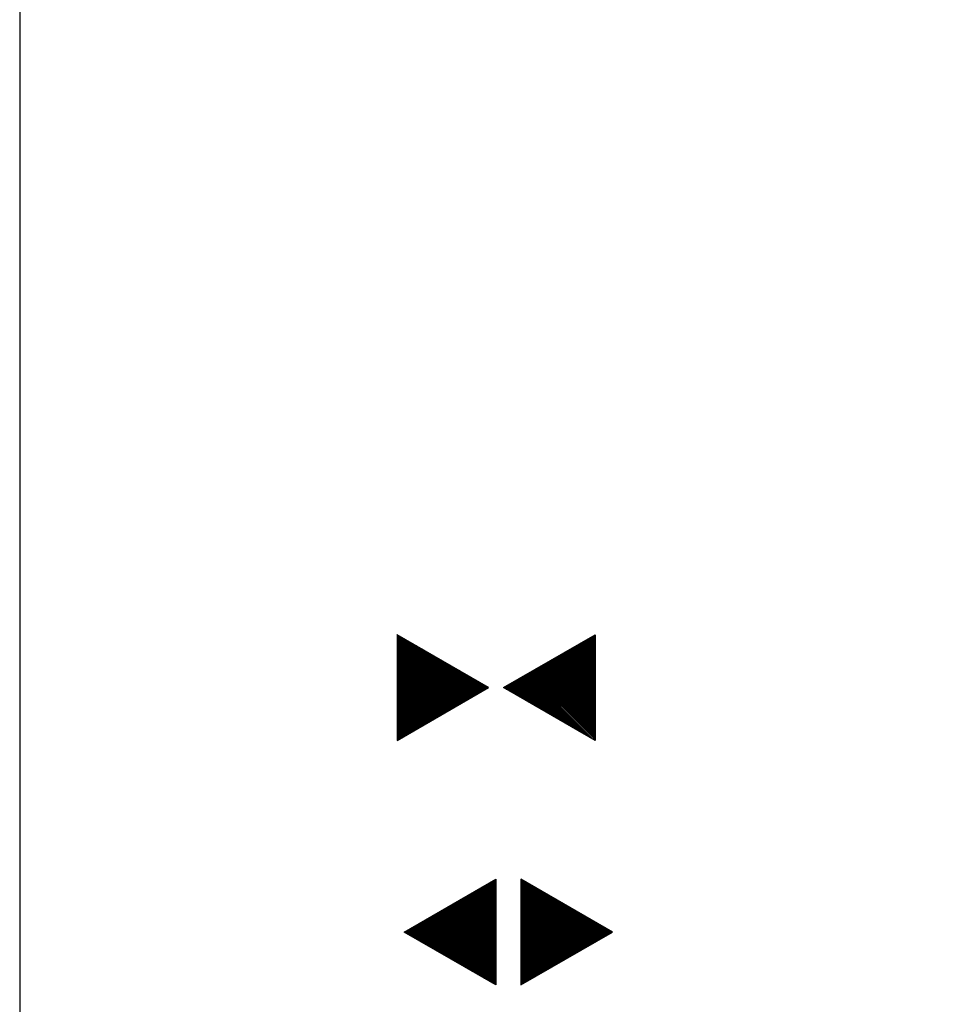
# Model space of a CAD drawing. Extents: x 0 to 1135, y 0 to 594.
# Tile 39 of 44: x 1048 to 1067, y 165 to 186. Entities that reach past the tile are written whole.
import ezdxf

# ---------------------------------------------------------------- set-up
doc = ezdxf.new("R2010")
doc.units = 0
doc.header["$LTSCALE"] = 2
doc.header["$MEASUREMENT"] = 0
doc.linetypes.add('AUSGEZOGEN', pattern=[0])
doc.layers.get('0').update_dxf_attribs({"linetype": 'AUSGEZOGEN'})
doc.layers.add('LEGENDE', color=7, linetype='AUSGEZOGEN')

# ---------------------------------------------------------------- blocks, each defined once
blk = doc.blocks.new('*X18')
at = {"color": 0}
for p, q in [((377.74, 182.11), (378.019, 182.389)), ((377.752, 182.131), (378.016, 182.394)), ((377.764, 182.152), (378.012, 182.4)), ((377.776, 182.173), (378.009, 182.406)), ((377.788, 182.194), (378.006, 182.411)), ((377.8, 182.215), (378.003, 182.417)), ((377.813, 182.236), (377.999, 182.422)), ((377.825, 182.257), (377.996, 182.428)), ((377.837, 182.277), (377.993, 182.434)), ((377.849, 182.298), (377.99, 182.439)), ((377.861, 182.319), (377.986, 182.445)), ((377.873, 182.34), (377.983, 182.45)), ((377.885, 182.361), (377.98, 182.456)), ((377.897, 182.382), (377.977, 182.462)), ((377.909, 182.403), (377.973, 182.467)), ((377.921, 182.424), (377.97, 182.473)), ((377.933, 182.445), (377.967, 182.478)), ((377.945, 182.466), (377.964, 182.484)), ((377.39, 181.504), (378.113, 182.226)), ((377.402, 181.525), (378.109, 182.232)), ((377.414, 181.546), (378.106, 182.238)), ((377.426, 181.566), (378.103, 182.243)), ((377.438, 181.587), (378.1, 182.249)), ((377.45, 181.608), (378.096, 182.254)), ((377.462, 181.629), (378.093, 182.26)), ((377.474, 181.65), (378.09, 182.266)), ((377.487, 181.671), (378.087, 182.271)), ((377.499, 181.692), (378.083, 182.277)), ((377.511, 181.713), (378.08, 182.282)), ((377.523, 181.734), (378.077, 182.288)), ((377.535, 181.755), (378.074, 182.294)), ((377.547, 181.776), (378.071, 182.299)), ((377.559, 181.796), (378.067, 182.305)), ((377.571, 181.817), (378.064, 182.31)), ((377.583, 181.838), (378.061, 182.316)), ((377.595, 181.859), (378.058, 182.322)), ((377.607, 181.88), (378.054, 182.327)), ((377.619, 181.901), (378.051, 182.333)), ((377.631, 181.922), (378.048, 182.338)), ((377.644, 181.943), (378.045, 182.344)), ((377.656, 181.964), (378.041, 182.35)), ((377.668, 181.985), (378.038, 182.355)), ((377.68, 182.006), (378.035, 182.361)), ((377.692, 182.027), (378.032, 182.366)), ((377.704, 182.047), (378.028, 182.372)), ((377.716, 182.068), (378.025, 182.378)), ((377.728, 182.089), (378.022, 182.383)), ((377.107, 180.991), (378.197, 182.081)), ((377.112, 181.023), (378.187, 182.097)), ((377.116, 180.991), (378.2, 182.075)), ((377.124, 181.044), (378.184, 182.103)), ((377.125, 180.991), (378.203, 182.069)), ((377.133, 180.991), (378.206, 182.064)), ((377.136, 181.065), (378.181, 182.109)), ((377.148, 181.085), (378.177, 182.114)), ((377.161, 181.106), (378.174, 182.12)), ((377.173, 181.127), (378.171, 182.125)), ((377.185, 181.148), (378.168, 182.131)), ((377.197, 181.169), (378.164, 182.137)), ((377.209, 181.19), (378.161, 182.142)), ((377.221, 181.211), (378.158, 182.148)), ((377.233, 181.232), (378.155, 182.153)), ((377.245, 181.253), (378.151, 182.159)), ((377.257, 181.274), (378.148, 182.165)), ((377.269, 181.295), (378.145, 182.17)), ((377.281, 181.316), (378.142, 182.176)), ((377.293, 181.336), (378.138, 182.181)), ((377.305, 181.357), (378.135, 182.187)), ((377.318, 181.378), (378.132, 182.193)), ((377.33, 181.399), (378.129, 182.198)), ((377.342, 181.42), (378.126, 182.204)), ((377.354, 181.441), (378.122, 182.209)), ((377.366, 181.462), (378.119, 182.215)), ((377.378, 181.483), (378.116, 182.221)), ((377.142, 180.991), (378.21, 182.058)), ((377.151, 180.991), (378.213, 182.053)), ((377.16, 180.991), (378.216, 182.047)), ((377.169, 180.991), (378.219, 182.041)), ((377.178, 180.991), (378.223, 182.036)), ((377.186, 180.991), (378.226, 182.03)), ((377.195, 180.991), (378.229, 182.025)), ((377.204, 180.991), (378.232, 182.019)), ((377.213, 180.991), (378.236, 182.013)), ((377.222, 180.991), (378.239, 182.008)), ((377.231, 180.991), (378.242, 182.002)), ((377.239, 180.991), (378.245, 181.997)), ((377.248, 180.991), (378.248, 181.991)), ((377.257, 180.991), (378.252, 181.985)), ((377.266, 180.991), (378.255, 181.98)), ((377.275, 180.991), (378.258, 181.974)), ((377.284, 180.991), (378.261, 181.969)), ((377.292, 180.991), (378.265, 181.963)), ((377.301, 180.991), (378.268, 181.957)), ((377.31, 180.991), (378.271, 181.952)), ((377.319, 180.991), (378.274, 181.946)), ((377.328, 180.991), (378.278, 181.941)), ((377.337, 180.991), (378.281, 181.935)), ((377.346, 180.991), (378.284, 181.929)), ((377.354, 180.991), (378.287, 181.924)), ((377.363, 180.991), (378.291, 181.918)), ((377.372, 180.991), (378.294, 181.913)), ((377.381, 180.991), (378.297, 181.907)), ((377.39, 180.991), (378.3, 181.901)), ((377.399, 180.991), (378.303, 181.896)), ((377.407, 180.991), (378.307, 181.89)), ((377.416, 180.991), (378.31, 181.884)), ((377.425, 180.991), (378.313, 181.879)), ((377.434, 180.991), (378.316, 181.873)), ((377.443, 180.991), (378.32, 181.868)), ((377.452, 180.991), (378.323, 181.862)), ((377.46, 180.991), (378.326, 181.856)), ((377.469, 180.991), (378.329, 181.851)), ((377.478, 180.991), (378.333, 181.845)), ((377.487, 180.991), (378.336, 181.84)), ((377.496, 180.991), (378.339, 181.834)), ((377.505, 180.991), (378.342, 181.828)), ((377.513, 180.991), (378.346, 181.823)), ((377.522, 180.991), (378.349, 181.817)), ((377.531, 180.991), (378.352, 181.812)), ((377.54, 180.991), (378.355, 181.806)), ((377.549, 180.991), (378.358, 181.8)), ((377.558, 180.991), (378.362, 181.795)), ((377.566, 180.991), (378.365, 181.789)), ((377.575, 180.991), (378.368, 181.784)), ((377.584, 180.991), (378.371, 181.778)), ((377.593, 180.991), (378.375, 181.772)), ((377.602, 180.991), (378.378, 181.767)), ((377.611, 180.991), (378.381, 181.761)), ((377.62, 180.991), (378.384, 181.756)), ((377.628, 180.991), (378.388, 181.75)), ((377.637, 180.991), (378.391, 181.744)), ((377.646, 180.991), (378.394, 181.739)), ((377.655, 180.991), (378.397, 181.733)), ((377.664, 180.991), (378.401, 181.728)), ((377.673, 180.991), (378.404, 181.722)), ((377.681, 180.991), (378.407, 181.716)), ((377.69, 180.991), (378.41, 181.711)), ((377.699, 180.991), (378.413, 181.705)), ((377.708, 180.991), (378.417, 181.7)), ((377.717, 180.991), (378.42, 181.694)), ((377.726, 180.991), (378.423, 181.688)), ((377.734, 180.991), (378.426, 181.683)), ((377.743, 180.991), (378.43, 181.677)), ((377.752, 180.991), (378.433, 181.672)), ((377.761, 180.991), (378.436, 181.666)), ((377.77, 180.991), (378.439, 181.66)), ((377.779, 180.991), (378.443, 181.655)), ((377.787, 180.991), (378.446, 181.649)), ((377.796, 180.991), (378.449, 181.644)), ((377.805, 180.991), (378.452, 181.638)), ((377.814, 180.991), (378.456, 181.632)), ((377.823, 180.991), (378.459, 181.627)), ((377.832, 180.991), (378.462, 181.621)), ((377.84, 180.991), (378.465, 181.616)), ((377.849, 180.991), (378.468, 181.61)), ((377.858, 180.991), (378.472, 181.604)), ((377.867, 180.991), (378.475, 181.599)), ((377.876, 180.991), (378.478, 181.593)), ((377.885, 180.991), (378.481, 181.588)), ((377.894, 180.991), (378.485, 181.582)), ((377.902, 180.991), (378.488, 181.576)), ((377.911, 180.991), (378.491, 181.571)), ((377.92, 180.991), (378.494, 181.565)), ((377.929, 180.991), (378.498, 181.559)), ((377.938, 180.991), (378.501, 181.554)), ((377.947, 180.991), (378.504, 181.548)), ((377.955, 180.991), (378.507, 181.543)), ((377.964, 180.991), (378.511, 181.537)), ((377.973, 180.991), (378.514, 181.531)), ((377.982, 180.991), (378.517, 181.526)), ((377.991, 180.991), (378.52, 181.52)), ((378, 180.991), (378.523, 181.515)), ((378.008, 180.991), (378.527, 181.509)), ((378.017, 180.991), (378.53, 181.503)), ((378.026, 180.991), (378.533, 181.498)), ((378.035, 180.991), (378.536, 181.492)), ((378.044, 180.991), (378.54, 181.487)), ((378.053, 180.991), (378.543, 181.481)), ((378.061, 180.991), (378.546, 181.475)), ((378.07, 180.991), (378.549, 181.47)), ((378.079, 180.991), (378.553, 181.464)), ((378.088, 180.991), (378.556, 181.459)), ((378.097, 180.991), (378.559, 181.453)), ((378.106, 180.991), (378.562, 181.447)), ((378.114, 180.991), (378.565, 181.442)), ((378.123, 180.991), (378.569, 181.436)), ((378.132, 180.991), (378.572, 181.431)), ((378.141, 180.991), (378.575, 181.425)), ((378.15, 180.991), (378.578, 181.419)), ((378.159, 180.991), (378.582, 181.414)), ((378.168, 180.991), (378.585, 181.408)), ((378.176, 180.991), (378.588, 181.403)), ((378.185, 180.991), (378.591, 181.397)), ((378.194, 180.991), (378.595, 181.391)), ((378.203, 180.991), (378.598, 181.386)), ((378.212, 180.991), (378.601, 181.38)), ((378.221, 180.991), (378.604, 181.375)), ((378.229, 180.991), (378.608, 181.369)), ((378.238, 180.991), (378.611, 181.363)), ((378.247, 180.991), (378.614, 181.358)), ((378.256, 180.991), (378.617, 181.352)), ((378.265, 180.991), (378.62, 181.347)), ((378.274, 180.991), (378.624, 181.341)), ((378.282, 180.991), (378.627, 181.335)), ((378.291, 180.991), (378.63, 181.33)), ((378.3, 180.991), (378.633, 181.324)), ((378.309, 180.991), (378.637, 181.319)), ((378.318, 180.991), (378.64, 181.313)), ((378.327, 180.991), (378.643, 181.307)), ((378.335, 180.991), (378.646, 181.302)), ((378.344, 180.991), (378.65, 181.296)), ((378.353, 180.991), (378.653, 181.291)), ((378.362, 180.991), (378.656, 181.285)), ((378.371, 180.991), (378.659, 181.279)), ((378.38, 180.991), (378.663, 181.274)), ((378.388, 180.991), (378.666, 181.268)), ((378.397, 180.991), (378.669, 181.262)), ((378.406, 180.991), (378.672, 181.257)), ((378.415, 180.991), (378.675, 181.251)), ((378.424, 180.991), (378.679, 181.246)), ((378.433, 180.991), (378.682, 181.24)), ((378.442, 180.991), (378.685, 181.234)), ((378.45, 180.991), (378.688, 181.229)), ((378.459, 180.991), (378.692, 181.223)), ((378.468, 180.991), (378.695, 181.218)), ((378.477, 180.991), (378.698, 181.212)), ((378.486, 180.991), (378.701, 181.206)), ((378.495, 180.991), (378.705, 181.201)), ((378.503, 180.991), (378.708, 181.195)), ((378.512, 180.991), (378.711, 181.19)), ((378.521, 180.991), (378.714, 181.184)), ((378.53, 180.991), (378.718, 181.178)), ((378.539, 180.991), (378.721, 181.173)), ((378.548, 180.991), (378.724, 181.167)), ((378.556, 180.991), (378.727, 181.162)), ((378.565, 180.991), (378.73, 181.156)), ((378.574, 180.991), (378.734, 181.15)), ((378.583, 180.991), (378.737, 181.145)), ((378.592, 180.991), (378.74, 181.139)), ((378.601, 180.991), (378.743, 181.134)), ((378.609, 180.991), (378.747, 181.128)), ((378.618, 180.991), (378.75, 181.122)), ((378.627, 180.991), (378.753, 181.117)), ((378.636, 180.991), (378.756, 181.111)), ((378.645, 180.991), (378.76, 181.106)), ((378.654, 180.991), (378.763, 181.1)), ((378.662, 180.991), (378.766, 181.094)), ((378.671, 180.991), (378.769, 181.089)), ((378.68, 180.991), (378.773, 181.083)), ((378.689, 180.991), (378.776, 181.078)), ((378.698, 180.991), (378.779, 181.072)), ((378.707, 180.991), (378.782, 181.066)), ((378.716, 180.991), (378.785, 181.061)), ((378.724, 180.991), (378.789, 181.055)), ((378.733, 180.991), (378.792, 181.05)), ((378.742, 180.991), (378.795, 181.044)), ((378.751, 180.991), (378.798, 181.038)), ((378.76, 180.991), (378.802, 181.033)), ((378.769, 180.991), (378.805, 181.027)), ((378.777, 180.991), (378.808, 181.022)), ((378.786, 180.991), (378.811, 181.016)), ((378.795, 180.991), (378.815, 181.01)), ((378.804, 180.991), (378.818, 181.005)), ((378.813, 180.991), (378.821, 180.999)), ((377.099, 180.568), (377.108, 180.577)), ((377.102, 180.562), (377.117, 180.577)), ((377.106, 180.556), (377.126, 180.577)), ((377.109, 180.551), (377.135, 180.577)), ((377.112, 180.545), (377.144, 180.577)), ((377.115, 180.54), (377.153, 180.577)), ((377.119, 180.534), (377.161, 180.577)), ((377.122, 180.528), (377.17, 180.577)), ((377.125, 180.523), (377.179, 180.577)), ((377.128, 180.517), (377.188, 180.577)), ((377.131, 180.512), (377.197, 180.577)), ((377.135, 180.506), (377.206, 180.577)), ((377.138, 180.5), (377.214, 180.577)), ((377.141, 180.495), (377.223, 180.577)), ((377.144, 180.489), (377.232, 180.577)), ((377.148, 180.484), (377.241, 180.577)), ((377.151, 180.478), (377.25, 180.577)), ((377.154, 180.472), (377.259, 180.577)), ((377.157, 180.467), (377.267, 180.577)), ((377.161, 180.461), (377.276, 180.577)), ((377.164, 180.456), (377.285, 180.577)), ((377.167, 180.45), (377.294, 180.577)), ((377.17, 180.444), (377.303, 180.577)), ((377.174, 180.439), (377.312, 180.577)), ((377.177, 180.433), (377.32, 180.577)), ((377.18, 180.428), (377.329, 180.577)), ((377.183, 180.422), (377.338, 180.577)), ((377.186, 180.416), (377.347, 180.577)), ((377.19, 180.411), (377.356, 180.577)), ((377.193, 180.405), (377.365, 180.577)), ((377.196, 180.4), (377.373, 180.577)), ((377.199, 180.394), (377.382, 180.577)), ((377.203, 180.388), (377.391, 180.577)), ((377.206, 180.383), (377.4, 180.577)), ((377.209, 180.377), (377.409, 180.577)), ((377.212, 180.372), (377.418, 180.577)), ((377.216, 180.366), (377.427, 180.577)), ((377.219, 180.36), (377.435, 180.577)), ((377.222, 180.355), (377.444, 180.577)), ((377.225, 180.349), (377.453, 180.577)), ((377.229, 180.344), (377.462, 180.577)), ((377.232, 180.338), (377.471, 180.577)), ((377.235, 180.332), (377.48, 180.577)), ((377.238, 180.327), (377.488, 180.577)), ((377.241, 180.321), (377.497, 180.577)), ((377.245, 180.315), (377.506, 180.577)), ((377.248, 180.31), (377.515, 180.577)), ((377.251, 180.304), (377.524, 180.577)), ((377.254, 180.299), (377.533, 180.577)), ((377.258, 180.293), (377.541, 180.577)), ((377.261, 180.287), (377.55, 180.577)), ((377.264, 180.282), (377.559, 180.577)), ((377.267, 180.276), (377.568, 180.577)), ((377.271, 180.271), (377.577, 180.577)), ((377.274, 180.265), (377.586, 180.577)), ((377.277, 180.259), (377.594, 180.577)), ((377.28, 180.254), (377.603, 180.577)), ((377.284, 180.248), (377.612, 180.577)), ((377.287, 180.243), (377.621, 180.577)), ((377.29, 180.237), (377.63, 180.577)), ((377.293, 180.231), (377.639, 180.577)), ((377.296, 180.226), (377.647, 180.577)), ((377.3, 180.22), (377.656, 180.577)), ((377.303, 180.215), (377.665, 180.577)), ((377.306, 180.209), (377.674, 180.577)), ((377.309, 180.203), (377.683, 180.577)), ((377.313, 180.198), (377.692, 180.577)), ((377.316, 180.192), (377.701, 180.577)), ((377.319, 180.187), (377.709, 180.577)), ((377.322, 180.181), (377.718, 180.577)), ((377.326, 180.175), (377.727, 180.577)), ((377.329, 180.17), (377.736, 180.577)), ((377.332, 180.164), (377.745, 180.577)), ((377.335, 180.159), (377.754, 180.577)), ((377.339, 180.153), (377.762, 180.577)), ((377.342, 180.147), (377.771, 180.577)), ((377.345, 180.142), (377.78, 180.577)), ((377.348, 180.136), (377.789, 180.577)), ((377.351, 180.131), (377.798, 180.577)), ((377.355, 180.125), (377.807, 180.577)), ((377.358, 180.119), (377.815, 180.577)), ((377.361, 180.114), (377.824, 180.577)), ((377.364, 180.108), (377.833, 180.577)), ((377.368, 180.103), (377.842, 180.577)), ((377.371, 180.097), (377.851, 180.577)), ((377.374, 180.091), (377.86, 180.577)), ((377.377, 180.086), (377.868, 180.577)), ((377.381, 180.08), (377.877, 180.577)), ((377.384, 180.075), (377.886, 180.577)), ((377.387, 180.069), (377.895, 180.577)), ((377.39, 180.063), (377.904, 180.577)), ((377.394, 180.058), (377.913, 180.577)), ((377.397, 180.052), (377.921, 180.577)), ((377.4, 180.047), (377.93, 180.577)), ((377.403, 180.041), (377.939, 180.577)), ((377.406, 180.035), (377.948, 180.577)), ((377.41, 180.03), (377.957, 180.577)), ((377.413, 180.024), (377.966, 180.577)), ((377.416, 180.018), (377.975, 180.577)), ((377.419, 180.013), (377.983, 180.577)), ((377.423, 180.007), (377.992, 180.577)), ((377.426, 180.002), (378.001, 180.577)), ((377.429, 179.996), (378.01, 180.577)), ((377.432, 179.99), (378.019, 180.577)), ((377.436, 179.985), (378.028, 180.577)), ((377.439, 179.979), (378.036, 180.577)), ((377.442, 179.974), (378.045, 180.577)), ((377.445, 179.968), (378.054, 180.577)), ((377.449, 179.962), (378.063, 180.577)), ((377.452, 179.957), (378.072, 180.577)), ((377.455, 179.951), (378.081, 180.577)), ((377.458, 179.946), (378.089, 180.577)), ((377.461, 179.94), (378.098, 180.577)), ((377.465, 179.934), (378.107, 180.577)), ((377.468, 179.929), (378.116, 180.577)), ((377.471, 179.923), (378.125, 180.577)), ((377.474, 179.918), (378.134, 180.577)), ((377.478, 179.912), (378.142, 180.577)), ((377.481, 179.906), (378.151, 180.577)), ((377.484, 179.901), (378.16, 180.577)), ((377.487, 179.895), (378.169, 180.577)), ((377.491, 179.89), (378.178, 180.577)), ((377.494, 179.884), (378.187, 180.577)), ((377.497, 179.878), (378.196, 180.577)), ((377.5, 179.873), (378.204, 180.577)), ((377.504, 179.867), (378.213, 180.577)), ((377.507, 179.862), (378.222, 180.577)), ((377.51, 179.856), (378.231, 180.577)), ((377.513, 179.85), (378.24, 180.577)), ((377.516, 179.845), (378.249, 180.577)), ((377.52, 179.839), (378.257, 180.577)), ((377.523, 179.834), (378.266, 180.577)), ((377.526, 179.828), (378.275, 180.577)), ((377.529, 179.822), (378.284, 180.577)), ((377.533, 179.817), (378.293, 180.577)), ((377.536, 179.811), (378.302, 180.577)), ((377.539, 179.806), (378.31, 180.577)), ((377.542, 179.8), (378.319, 180.577)), ((377.546, 179.794), (378.328, 180.577)), ((377.549, 179.789), (378.337, 180.577)), ((377.552, 179.783), (378.346, 180.577)), ((377.555, 179.778), (378.355, 180.577)), ((377.559, 179.772), (378.363, 180.577)), ((377.562, 179.766), (378.372, 180.577)), ((377.565, 179.761), (378.381, 180.577)), ((377.568, 179.755), (378.39, 180.577)), ((377.571, 179.75), (378.399, 180.577)), ((377.575, 179.744), (378.408, 180.577)), ((377.578, 179.738), (378.416, 180.577)), ((377.581, 179.733), (378.425, 180.577)), ((377.584, 179.727), (378.434, 180.577)), ((377.588, 179.722), (378.443, 180.577)), ((377.591, 179.716), (378.452, 180.577)), ((377.594, 179.71), (378.461, 180.577)), ((377.597, 179.705), (378.47, 180.577)), ((377.601, 179.699), (378.478, 180.577)), ((377.604, 179.693), (378.487, 180.577)), ((377.607, 179.688), (378.496, 180.577)), ((377.61, 179.682), (378.505, 180.577)), ((377.614, 179.677), (378.514, 180.577)), ((377.617, 179.671), (378.523, 180.577)), ((377.62, 179.665), (378.531, 180.577)), ((377.623, 179.66), (378.54, 180.577)), ((377.626, 179.654), (378.549, 180.577)), ((377.63, 179.649), (378.558, 180.577)), ((377.633, 179.643), (378.567, 180.577)), ((377.636, 179.637), (378.576, 180.577)), ((377.639, 179.632), (378.584, 180.577)), ((377.643, 179.626), (378.593, 180.577)), ((377.646, 179.621), (378.602, 180.577)), ((377.649, 179.615), (378.611, 180.577)), ((377.652, 179.609), (378.62, 180.577)), ((377.656, 179.604), (378.629, 180.577)), ((377.659, 179.598), (378.637, 180.577)), ((377.662, 179.593), (378.646, 180.577)), ((377.665, 179.587), (378.655, 180.577)), ((377.669, 179.581), (378.664, 180.577)), ((377.672, 179.576), (378.673, 180.577)), ((377.675, 179.57), (378.682, 180.577)), ((377.678, 179.565), (378.69, 180.577)), ((377.681, 179.559), (378.699, 180.577)), ((377.685, 179.553), (378.708, 180.577)), ((377.688, 179.548), (378.717, 180.577)), ((377.691, 179.542), (378.726, 180.577)), ((377.694, 179.537), (378.735, 180.577)), ((377.698, 179.531), (378.744, 180.577)), ((377.701, 179.525), (378.752, 180.577)), ((377.704, 179.52), (378.761, 180.577)), ((377.707, 179.514), (378.77, 180.577)), ((377.711, 179.509), (378.779, 180.577)), ((377.714, 179.503), (378.788, 180.577)), ((377.717, 179.497), (378.797, 180.577)), ((377.72, 179.492), (378.805, 180.577)), ((377.724, 179.486), (378.814, 180.577)), ((377.733, 179.469), (378.806, 180.542)), ((377.736, 179.464), (378.794, 180.521)), ((377.74, 179.458), (378.781, 180.5)), ((377.743, 179.453), (378.769, 180.479)), ((377.746, 179.447), (378.757, 180.458)), ((377.749, 179.441), (378.745, 180.437)), ((377.753, 179.436), (378.733, 180.416)), ((377.756, 179.43), (378.721, 180.395)), ((377.759, 179.425), (378.709, 180.374)), ((377.762, 179.419), (378.697, 180.353)), ((377.766, 179.413), (378.685, 180.333)), ((377.769, 179.408), (378.673, 180.312)), ((377.772, 179.402), (378.661, 180.291)), ((377.775, 179.396), (378.649, 180.27)), ((377.779, 179.391), (378.637, 180.249)), ((377.782, 179.385), (378.624, 180.228)), ((377.785, 179.38), (378.612, 180.207)), ((377.788, 179.374), (378.6, 180.186)), ((377.791, 179.368), (378.588, 180.165)), ((377.795, 179.363), (378.576, 180.144)), ((377.798, 179.357), (378.564, 180.123)), ((377.801, 179.352), (378.552, 180.103)), ((377.804, 179.346), (378.54, 180.082)), ((377.808, 179.34), (378.528, 180.061)), ((377.811, 179.335), (378.516, 180.04)), ((377.814, 179.329), (378.504, 180.019)), ((377.817, 179.324), (378.492, 179.998)), ((377.821, 179.318), (378.48, 179.977)), ((377.824, 179.312), (378.468, 179.956)), ((377.827, 179.307), (378.455, 179.935)), ((377.83, 179.301), (378.443, 179.914)), ((377.834, 179.296), (378.431, 179.893)), ((377.837, 179.29), (378.419, 179.872)), ((377.84, 179.284), (378.407, 179.852)), ((377.843, 179.279), (378.395, 179.831)), ((377.846, 179.273), (378.383, 179.81)), ((377.85, 179.268), (378.371, 179.789)), ((377.853, 179.262), (378.359, 179.768)), ((377.856, 179.256), (378.347, 179.747)), ((377.859, 179.251), (378.335, 179.726)), ((377.863, 179.245), (378.323, 179.705)), ((377.866, 179.24), (378.311, 179.684)), ((377.869, 179.234), (378.298, 179.663)), ((377.872, 179.228), (378.286, 179.642)), ((377.876, 179.223), (378.274, 179.622)), ((377.879, 179.217), (378.262, 179.601)), ((377.882, 179.212), (378.25, 179.58)), ((377.885, 179.206), (378.238, 179.559)), ((377.889, 179.2), (378.226, 179.538)), ((377.892, 179.195), (378.214, 179.517)), ((377.895, 179.189), (378.202, 179.496)), ((377.898, 179.184), (378.19, 179.475)), ((377.901, 179.178), (378.178, 179.454)), ((377.905, 179.172), (378.166, 179.433)), ((377.908, 179.167), (378.154, 179.412)), ((377.911, 179.161), (378.142, 179.391)), ((377.914, 179.156), (378.129, 179.371)), ((377.918, 179.15), (378.117, 179.35)), ((377.921, 179.144), (378.105, 179.329)), ((377.924, 179.139), (378.093, 179.308)), ((377.927, 179.133), (378.081, 179.287)), ((377.931, 179.128), (378.069, 179.266)), ((377.934, 179.122), (378.057, 179.245)), ((377.937, 179.116), (378.045, 179.224)), ((377.94, 179.111), (378.033, 179.203)), ((377.944, 179.105), (378.021, 179.182)), ((377.947, 179.1), (378.009, 179.161)), ((377.95, 179.094), (377.997, 179.141)), ((377.953, 179.088), (377.985, 179.12)), ((377.956, 179.083), (377.972, 179.099))]:
    blk.add_line(p, q, dxfattribs=at)
blk = doc.blocks.new('HOCHP')
for points in [[(-0.012, 2.235), (-1.148, 0.268), (1.124, 0.268)], [(-0.012, -2.242), (-1.148, -0.275), (1.124, -0.275)]]:
    blk.add_lwpolyline(points, close=True)
at = {"xscale": 1.311372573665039, "yscale": 1.311372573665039, "zscale": 1.311372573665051}
blk.add_blockref('*X18', (-495.658, -237.078), dxfattribs=at)
blk = doc.blocks.new('*X16')
at = {"color": 0}
for p, q in [((379.636, 182.407), (379.645, 182.415)), ((379.64, 182.401), (379.654, 182.415)), ((379.643, 182.395), (379.663, 182.415)), ((379.646, 182.39), (379.672, 182.415)), ((379.649, 182.384), (379.68, 182.415)), ((379.653, 182.379), (379.689, 182.415)), ((379.656, 182.373), (379.698, 182.415)), ((379.659, 182.367), (379.707, 182.415)), ((379.662, 182.362), (379.716, 182.415)), ((379.665, 182.356), (379.725, 182.415)), ((379.669, 182.351), (379.733, 182.415)), ((379.672, 182.345), (379.742, 182.415)), ((379.675, 182.339), (379.751, 182.415)), ((379.678, 182.334), (379.76, 182.415)), ((379.682, 182.328), (379.769, 182.415)), ((379.685, 182.323), (379.778, 182.415)), ((379.688, 182.317), (379.786, 182.415)), ((379.691, 182.311), (379.795, 182.415)), ((379.695, 182.306), (379.804, 182.415)), ((379.698, 182.3), (379.813, 182.415)), ((379.701, 182.295), (379.822, 182.415)), ((379.704, 182.289), (379.831, 182.415)), ((379.708, 182.283), (379.839, 182.415)), ((379.711, 182.278), (379.848, 182.415)), ((379.714, 182.272), (379.857, 182.415)), ((379.717, 182.267), (379.866, 182.415)), ((379.72, 182.261), (379.875, 182.415)), ((379.724, 182.255), (379.884, 182.415)), ((379.727, 182.25), (379.892, 182.415)), ((379.73, 182.244), (379.901, 182.415)), ((379.733, 182.239), (379.91, 182.415)), ((379.737, 182.233), (379.919, 182.415)), ((379.74, 182.227), (379.928, 182.415)), ((379.743, 182.222), (379.937, 182.415)), ((379.746, 182.216), (379.946, 182.415)), ((379.75, 182.21), (379.954, 182.415)), ((379.753, 182.205), (379.963, 182.415)), ((379.756, 182.199), (379.972, 182.415)), ((379.759, 182.194), (379.981, 182.415)), ((379.763, 182.188), (379.99, 182.415)), ((379.766, 182.182), (379.999, 182.415)), ((379.769, 182.177), (380.007, 182.415)), ((379.772, 182.171), (380.016, 182.415)), ((379.775, 182.166), (380.025, 182.415)), ((379.779, 182.16), (380.034, 182.415)), ((379.782, 182.154), (380.043, 182.415)), ((379.785, 182.149), (380.052, 182.415)), ((379.788, 182.143), (380.06, 182.415)), ((379.792, 182.138), (380.069, 182.415)), ((379.795, 182.132), (380.078, 182.415)), ((379.798, 182.126), (380.087, 182.415)), ((379.801, 182.121), (380.096, 182.415)), ((379.805, 182.115), (380.105, 182.415)), ((379.808, 182.11), (380.113, 182.415)), ((379.811, 182.104), (380.122, 182.415)), ((379.814, 182.098), (380.131, 182.415)), ((379.818, 182.093), (380.14, 182.415)), ((379.821, 182.087), (380.149, 182.415)), ((379.824, 182.082), (380.158, 182.415)), ((379.827, 182.076), (380.166, 182.415)), ((379.83, 182.07), (380.175, 182.415)), ((379.834, 182.065), (380.184, 182.415)), ((379.837, 182.059), (380.193, 182.415)), ((379.84, 182.054), (380.202, 182.415)), ((379.843, 182.048), (380.211, 182.415)), ((379.847, 182.042), (380.22, 182.415)), ((379.85, 182.037), (380.228, 182.415)), ((379.853, 182.031), (380.237, 182.415)), ((379.856, 182.026), (380.246, 182.415)), ((379.86, 182.02), (380.255, 182.415)), ((379.863, 182.014), (380.264, 182.415)), ((379.866, 182.009), (380.273, 182.415)), ((379.869, 182.003), (380.281, 182.415)), ((379.873, 181.998), (380.29, 182.415)), ((379.876, 181.992), (380.299, 182.415)), ((379.879, 181.986), (380.308, 182.415)), ((379.882, 181.981), (380.317, 182.415)), ((379.885, 181.975), (380.326, 182.415)), ((379.889, 181.97), (380.334, 182.415)), ((379.892, 181.964), (380.343, 182.415)), ((379.895, 181.958), (380.352, 182.415)), ((379.898, 181.953), (380.361, 182.415)), ((379.902, 181.947), (380.37, 182.415)), ((379.905, 181.942), (380.379, 182.415)), ((379.908, 181.936), (380.387, 182.415)), ((379.911, 181.93), (380.396, 182.415)), ((379.915, 181.925), (380.405, 182.415)), ((379.918, 181.919), (380.414, 182.415)), ((379.921, 181.914), (380.423, 182.415)), ((379.924, 181.908), (380.432, 182.415)), ((379.928, 181.902), (380.44, 182.415)), ((379.931, 181.897), (380.449, 182.415)), ((379.934, 181.891), (380.458, 182.415)), ((379.937, 181.885), (380.467, 182.415)), ((379.94, 181.88), (380.476, 182.415)), ((379.944, 181.874), (380.485, 182.415)), ((379.947, 181.869), (380.494, 182.415)), ((379.95, 181.863), (380.502, 182.415)), ((379.953, 181.857), (380.511, 182.415)), ((379.957, 181.852), (380.52, 182.415)), ((379.96, 181.846), (380.529, 182.415)), ((379.963, 181.841), (380.538, 182.415)), ((379.966, 181.835), (380.547, 182.415)), ((379.97, 181.829), (380.555, 182.415)), ((379.973, 181.824), (380.564, 182.415)), ((379.976, 181.818), (380.573, 182.415)), ((379.979, 181.813), (380.582, 182.415)), ((379.983, 181.807), (380.591, 182.415)), ((379.986, 181.801), (380.6, 182.415)), ((379.989, 181.796), (380.608, 182.415)), ((379.992, 181.79), (380.617, 182.415)), ((379.995, 181.785), (380.626, 182.415)), ((379.999, 181.779), (380.635, 182.415)), ((380.002, 181.773), (380.644, 182.415)), ((380.005, 181.768), (380.653, 182.415)), ((380.008, 181.762), (380.661, 182.415)), ((380.012, 181.757), (380.67, 182.415)), ((380.015, 181.751), (380.679, 182.415)), ((380.018, 181.745), (380.688, 182.415)), ((380.021, 181.74), (380.697, 182.415)), ((380.025, 181.734), (380.706, 182.415)), ((380.028, 181.729), (380.714, 182.415)), ((380.031, 181.723), (380.723, 182.415)), ((380.034, 181.717), (380.732, 182.415)), ((380.038, 181.712), (380.741, 182.415)), ((380.041, 181.706), (380.75, 182.415)), ((380.044, 181.701), (380.759, 182.415)), ((380.047, 181.695), (380.768, 182.415)), ((380.05, 181.689), (380.776, 182.415)), ((380.054, 181.684), (380.785, 182.415)), ((380.057, 181.678), (380.794, 182.415)), ((380.06, 181.673), (380.803, 182.415)), ((380.063, 181.667), (380.812, 182.415)), ((380.067, 181.661), (380.821, 182.415)), ((380.07, 181.656), (380.829, 182.415)), ((380.073, 181.65), (380.838, 182.415)), ((380.076, 181.645), (380.847, 182.415)), ((380.08, 181.639), (380.856, 182.415)), ((380.083, 181.633), (380.865, 182.415)), ((380.086, 181.628), (380.874, 182.415)), ((380.089, 181.622), (380.882, 182.415)), ((380.093, 181.617), (380.891, 182.415)), ((380.096, 181.611), (380.9, 182.415)), ((380.099, 181.605), (380.909, 182.415)), ((380.102, 181.6), (380.918, 182.415)), ((380.105, 181.594), (380.927, 182.415)), ((380.109, 181.588), (380.935, 182.415)), ((380.112, 181.583), (380.944, 182.415)), ((380.115, 181.577), (380.953, 182.415)), ((380.118, 181.572), (380.962, 182.415)), ((380.122, 181.566), (380.971, 182.415)), ((380.125, 181.56), (380.98, 182.415)), ((380.128, 181.555), (380.988, 182.415)), ((380.131, 181.549), (380.997, 182.415)), ((380.135, 181.544), (381.006, 182.415)), ((380.138, 181.538), (381.015, 182.415)), ((380.141, 181.532), (381.024, 182.415)), ((380.144, 181.527), (381.033, 182.415)), ((380.148, 181.521), (381.042, 182.415)), ((380.151, 181.516), (381.05, 182.415)), ((380.154, 181.51), (381.059, 182.415)), ((380.157, 181.504), (381.068, 182.415)), ((380.16, 181.499), (381.077, 182.415)), ((380.164, 181.493), (381.086, 182.415)), ((380.167, 181.488), (381.095, 182.415)), ((380.17, 181.482), (381.103, 182.415)), ((380.173, 181.476), (381.112, 182.415)), ((380.177, 181.471), (381.121, 182.415)), ((380.18, 181.465), (381.13, 182.415)), ((380.183, 181.46), (381.139, 182.415)), ((380.186, 181.454), (381.148, 182.415)), ((380.19, 181.448), (381.156, 182.415)), ((380.193, 181.443), (381.165, 182.415)), ((380.196, 181.437), (381.174, 182.415)), ((380.199, 181.432), (381.183, 182.415)), ((380.203, 181.426), (381.192, 182.415)), ((380.206, 181.42), (381.201, 182.415)), ((380.209, 181.415), (381.209, 182.415)), ((380.212, 181.409), (381.218, 182.415)), ((380.215, 181.404), (381.227, 182.415)), ((380.219, 181.398), (381.236, 182.415)), ((380.222, 181.392), (381.245, 182.415)), ((380.225, 181.387), (381.254, 182.415)), ((380.228, 181.381), (381.262, 182.415)), ((380.232, 181.376), (381.271, 182.415)), ((380.235, 181.37), (381.28, 182.415)), ((380.238, 181.364), (381.289, 182.415)), ((380.241, 181.359), (381.298, 182.415)), ((380.245, 181.353), (381.307, 182.415)), ((380.248, 181.348), (381.316, 182.415)), ((380.251, 181.342), (381.324, 182.415)), ((380.254, 181.336), (381.333, 182.415)), ((380.258, 181.331), (381.342, 182.415)), ((380.261, 181.325), (381.351, 182.415)), ((380.27, 181.308), (381.344, 182.382)), ((380.274, 181.303), (381.332, 182.361)), ((380.277, 181.297), (381.32, 182.34)), ((380.28, 181.292), (381.308, 182.32)), ((380.283, 181.286), (381.296, 182.299)), ((380.287, 181.28), (381.284, 182.278)), ((380.29, 181.275), (381.272, 182.257)), ((380.293, 181.269), (381.26, 182.236)), ((380.296, 181.263), (381.248, 182.215)), ((380.3, 181.258), (381.236, 182.194)), ((380.303, 181.252), (381.224, 182.173)), ((380.306, 181.247), (381.212, 182.152)), ((380.309, 181.241), (381.2, 182.131)), ((380.313, 181.235), (381.187, 182.11)), ((380.316, 181.23), (381.175, 182.089)), ((380.319, 181.224), (381.163, 182.069)), ((380.322, 181.219), (381.151, 182.048)), ((380.325, 181.213), (381.139, 182.027)), ((380.329, 181.207), (381.127, 182.006)), ((380.332, 181.202), (381.115, 181.985)), ((380.335, 181.196), (381.103, 181.964)), ((380.338, 181.191), (381.091, 181.943)), ((380.342, 181.185), (381.079, 181.922)), ((380.345, 181.179), (381.067, 181.901)), ((380.348, 181.174), (381.055, 181.88)), ((380.351, 181.168), (381.043, 181.859)), ((380.355, 181.163), (381.031, 181.839)), ((380.358, 181.157), (381.018, 181.818)), ((380.361, 181.151), (381.006, 181.797)), ((380.364, 181.146), (380.994, 181.776)), ((380.368, 181.14), (380.982, 181.755)), ((380.371, 181.135), (380.97, 181.734)), ((380.374, 181.129), (380.958, 181.713)), ((380.377, 181.123), (380.946, 181.692)), ((380.38, 181.118), (380.934, 181.671)), ((380.384, 181.112), (380.922, 181.65)), ((380.387, 181.107), (380.91, 181.629)), ((380.39, 181.101), (380.898, 181.608)), ((380.393, 181.095), (380.886, 181.588)), ((380.397, 181.09), (380.874, 181.567)), ((380.4, 181.084), (380.861, 181.546)), ((380.403, 181.079), (380.849, 181.525)), ((380.406, 181.073), (380.837, 181.504)), ((380.41, 181.067), (380.825, 181.483)), ((380.413, 181.062), (380.813, 181.462)), ((380.416, 181.056), (380.801, 181.441)), ((380.419, 181.051), (380.789, 181.42)), ((380.423, 181.045), (380.777, 181.399)), ((380.426, 181.039), (380.765, 181.378)), ((380.429, 181.034), (380.753, 181.358)), ((380.432, 181.028), (380.741, 181.337)), ((380.435, 181.023), (380.729, 181.316)), ((380.439, 181.017), (380.717, 181.295)), ((380.442, 181.011), (380.705, 181.274)), ((380.445, 181.006), (380.692, 181.253)), ((380.448, 181), (380.68, 181.232)), ((380.452, 180.995), (380.668, 181.211)), ((380.455, 180.989), (380.656, 181.19)), ((380.458, 180.983), (380.644, 181.169)), ((380.461, 180.978), (380.632, 181.148)), ((380.465, 180.972), (380.62, 181.127)), ((380.468, 180.966), (380.608, 181.107)), ((380.471, 180.961), (380.596, 181.086)), ((380.474, 180.955), (380.584, 181.065)), ((380.478, 180.95), (380.572, 181.044)), ((380.481, 180.944), (380.56, 181.023)), ((380.484, 180.938), (380.548, 181.002)), ((380.487, 180.933), (380.535, 180.981)), ((380.49, 180.927), (380.523, 180.96)), ((380.494, 180.922), (380.511, 180.939)), ((380.377, 180.461), (380.53, 180.613)), ((380.389, 180.481), (380.526, 180.618)), ((380.401, 180.502), (380.523, 180.624)), ((380.414, 180.523), (380.52, 180.63)), ((380.426, 180.544), (380.517, 180.635)), ((380.438, 180.565), (380.513, 180.641)), ((380.45, 180.586), (380.51, 180.646)), ((380.462, 180.607), (380.507, 180.652)), ((380.474, 180.628), (380.504, 180.658)), ((380.486, 180.649), (380.5, 180.663)), ((380.027, 179.854), (380.623, 180.45)), ((380.039, 179.875), (380.62, 180.456)), ((380.051, 179.896), (380.617, 180.462)), ((380.063, 179.917), (380.614, 180.467)), ((380.075, 179.938), (380.61, 180.473)), ((380.088, 179.959), (380.607, 180.478)), ((380.1, 179.98), (380.604, 180.484)), ((380.112, 180), (380.601, 180.49)), ((380.124, 180.021), (380.598, 180.495)), ((380.136, 180.042), (380.594, 180.501)), ((380.148, 180.063), (380.591, 180.506)), ((380.16, 180.084), (380.588, 180.512)), ((380.172, 180.105), (380.585, 180.518)), ((380.184, 180.126), (380.581, 180.523)), ((380.196, 180.147), (380.578, 180.529)), ((380.208, 180.168), (380.575, 180.534)), ((380.22, 180.189), (380.572, 180.54)), ((380.232, 180.21), (380.568, 180.546)), ((380.245, 180.231), (380.565, 180.551)), ((380.257, 180.251), (380.562, 180.557)), ((380.269, 180.272), (380.559, 180.562)), ((380.281, 180.293), (380.555, 180.568)), ((380.293, 180.314), (380.552, 180.574)), ((380.305, 180.335), (380.549, 180.579)), ((380.317, 180.356), (380.546, 180.585)), ((380.329, 180.377), (380.543, 180.59)), ((380.341, 180.398), (380.539, 180.596)), ((380.353, 180.419), (380.536, 180.602)), ((380.365, 180.44), (380.533, 180.607)), ((379.677, 179.248), (380.717, 180.288)), ((379.689, 179.269), (380.714, 180.293)), ((379.701, 179.289), (380.711, 180.299)), ((379.713, 179.31), (380.708, 180.305)), ((379.725, 179.331), (380.704, 180.31)), ((379.737, 179.352), (380.701, 180.316)), ((379.749, 179.373), (380.698, 180.321)), ((379.762, 179.394), (380.695, 180.327)), ((379.774, 179.415), (380.691, 180.333)), ((379.786, 179.436), (380.688, 180.338)), ((379.798, 179.457), (380.685, 180.344)), ((379.81, 179.478), (380.682, 180.349)), ((379.822, 179.499), (380.678, 180.355)), ((379.834, 179.519), (380.675, 180.361)), ((379.846, 179.54), (380.672, 180.366)), ((379.858, 179.561), (380.669, 180.372)), ((379.87, 179.582), (380.665, 180.378)), ((379.882, 179.603), (380.662, 180.383)), ((379.894, 179.624), (380.659, 180.389)), ((379.906, 179.645), (380.656, 180.394)), ((379.919, 179.666), (380.653, 180.4)), ((379.931, 179.687), (380.649, 180.406)), ((379.943, 179.708), (380.646, 180.411)), ((379.955, 179.729), (380.643, 180.417)), ((379.967, 179.75), (380.64, 180.422)), ((379.979, 179.77), (380.636, 180.428)), ((379.991, 179.791), (380.633, 180.434)), ((380.003, 179.812), (380.63, 180.439)), ((380.015, 179.833), (380.627, 180.445)), ((379.629, 179.164), (380.73, 180.265)), ((379.641, 179.185), (380.727, 180.271)), ((379.642, 179.169), (380.733, 180.26)), ((379.651, 179.169), (380.737, 180.254)), ((379.653, 179.206), (380.724, 180.277)), ((379.66, 179.169), (380.74, 180.249)), ((379.665, 179.227), (380.72, 180.282)), ((379.669, 179.169), (380.743, 180.243)), ((379.678, 179.169), (380.746, 180.237)), ((379.686, 179.169), (380.75, 180.232)), ((379.695, 179.169), (380.753, 180.226)), ((379.704, 179.169), (380.756, 180.221)), ((379.713, 179.169), (380.759, 180.215)), ((379.722, 179.169), (380.763, 180.209)), ((379.731, 179.169), (380.766, 180.204)), ((379.739, 179.169), (380.769, 180.198)), ((379.748, 179.169), (380.772, 180.193)), ((379.757, 179.169), (380.775, 180.187)), ((379.766, 179.169), (380.779, 180.181)), ((379.775, 179.169), (380.782, 180.176)), ((379.784, 179.169), (380.785, 180.17)), ((379.792, 179.169), (380.788, 180.165)), ((379.801, 179.169), (380.792, 180.159)), ((379.81, 179.169), (380.795, 180.153)), ((379.819, 179.169), (380.798, 180.148)), ((379.828, 179.169), (380.801, 180.142)), ((379.837, 179.169), (380.805, 180.137)), ((379.845, 179.169), (380.808, 180.131)), ((379.854, 179.169), (380.811, 180.125)), ((379.863, 179.169), (380.814, 180.12)), ((379.872, 179.169), (380.818, 180.114)), ((379.881, 179.169), (380.821, 180.109)), ((379.89, 179.169), (380.824, 180.103)), ((379.899, 179.169), (380.827, 180.097)), ((379.907, 179.169), (380.83, 180.092)), ((379.916, 179.169), (380.834, 180.086)), ((379.925, 179.169), (380.837, 180.081)), ((379.934, 179.169), (380.84, 180.075)), ((379.943, 179.169), (380.843, 180.069)), ((379.952, 179.169), (380.847, 180.064)), ((379.96, 179.169), (380.85, 180.058)), ((379.969, 179.169), (380.853, 180.052)), ((379.978, 179.169), (380.856, 180.047)), ((379.987, 179.169), (380.86, 180.041)), ((379.996, 179.169), (380.863, 180.036)), ((380.005, 179.169), (380.866, 180.03)), ((380.013, 179.169), (380.869, 180.024)), ((380.022, 179.169), (380.873, 180.019)), ((380.031, 179.169), (380.876, 180.013)), ((380.04, 179.169), (380.879, 180.008)), ((380.049, 179.169), (380.882, 180.002)), ((380.058, 179.169), (380.885, 179.996)), ((380.066, 179.169), (380.889, 179.991)), ((380.075, 179.169), (380.892, 179.985)), ((380.084, 179.169), (380.895, 179.98)), ((380.093, 179.169), (380.898, 179.974)), ((380.102, 179.169), (380.902, 179.968)), ((380.111, 179.169), (380.905, 179.963)), ((380.119, 179.169), (380.908, 179.957)), ((380.128, 179.169), (380.911, 179.952)), ((380.137, 179.169), (380.915, 179.946)), ((380.146, 179.169), (380.918, 179.94)), ((380.155, 179.169), (380.921, 179.935)), ((380.164, 179.169), (380.924, 179.929)), ((380.173, 179.169), (380.928, 179.924)), ((380.181, 179.169), (380.931, 179.918)), ((380.19, 179.169), (380.934, 179.912)), ((380.199, 179.169), (380.937, 179.907)), ((380.208, 179.169), (380.94, 179.901)), ((380.217, 179.169), (380.944, 179.896)), ((380.226, 179.169), (380.947, 179.89)), ((380.234, 179.169), (380.95, 179.884)), ((380.243, 179.169), (380.953, 179.879)), ((380.252, 179.169), (380.957, 179.873)), ((380.261, 179.169), (380.96, 179.868)), ((380.27, 179.169), (380.963, 179.862)), ((380.279, 179.169), (380.966, 179.856)), ((380.287, 179.169), (380.97, 179.851)), ((380.296, 179.169), (380.973, 179.845)), ((380.305, 179.169), (380.976, 179.84)), ((380.314, 179.169), (380.979, 179.834)), ((380.323, 179.169), (380.983, 179.828)), ((380.332, 179.169), (380.986, 179.823)), ((380.34, 179.169), (380.989, 179.817)), ((380.349, 179.169), (380.992, 179.812)), ((380.358, 179.169), (380.995, 179.806)), ((380.367, 179.169), (380.999, 179.8)), ((380.376, 179.169), (381.002, 179.795)), ((380.385, 179.169), (381.005, 179.789)), ((380.394, 179.169), (381.008, 179.784)), ((380.402, 179.169), (381.012, 179.778)), ((380.411, 179.169), (381.015, 179.772)), ((380.42, 179.169), (381.018, 179.767)), ((380.429, 179.169), (381.021, 179.761)), ((380.438, 179.169), (381.025, 179.756)), ((380.447, 179.169), (381.028, 179.75)), ((380.455, 179.169), (381.031, 179.744)), ((380.464, 179.169), (381.034, 179.739)), ((380.473, 179.169), (381.038, 179.733)), ((380.482, 179.169), (381.041, 179.727)), ((380.491, 179.169), (381.044, 179.722)), ((380.5, 179.169), (381.047, 179.716)), ((380.508, 179.169), (381.05, 179.711)), ((380.517, 179.169), (381.054, 179.705)), ((380.526, 179.169), (381.057, 179.699)), ((380.535, 179.169), (381.06, 179.694)), ((380.544, 179.169), (381.063, 179.688)), ((380.553, 179.169), (381.067, 179.683)), ((380.561, 179.169), (381.07, 179.677)), ((380.57, 179.169), (381.073, 179.671)), ((380.579, 179.169), (381.076, 179.666)), ((380.588, 179.169), (381.08, 179.66)), ((380.597, 179.169), (381.083, 179.655)), ((380.606, 179.169), (381.086, 179.649)), ((380.614, 179.169), (381.089, 179.643)), ((380.623, 179.169), (381.093, 179.638)), ((380.632, 179.169), (381.096, 179.632)), ((380.641, 179.169), (381.099, 179.627)), ((380.65, 179.169), (381.102, 179.621)), ((380.659, 179.169), (381.105, 179.615)), ((380.668, 179.169), (381.109, 179.61)), ((380.676, 179.169), (381.112, 179.604)), ((380.685, 179.169), (381.115, 179.599)), ((380.694, 179.169), (381.118, 179.593)), ((380.703, 179.169), (381.122, 179.587)), ((380.712, 179.169), (381.125, 179.582)), ((380.721, 179.169), (381.128, 179.576)), ((380.729, 179.169), (381.131, 179.571)), ((380.738, 179.169), (381.135, 179.565)), ((380.747, 179.169), (381.138, 179.559)), ((380.756, 179.169), (381.141, 179.554)), ((380.765, 179.169), (381.144, 179.548)), ((380.774, 179.169), (381.148, 179.543)), ((380.782, 179.169), (381.151, 179.537)), ((380.791, 179.169), (381.154, 179.531)), ((380.8, 179.169), (381.157, 179.526)), ((380.809, 179.169), (381.16, 179.52)), ((380.818, 179.169), (381.164, 179.515)), ((380.827, 179.169), (381.167, 179.509)), ((380.835, 179.169), (381.17, 179.503)), ((380.844, 179.169), (381.173, 179.498)), ((380.853, 179.169), (381.177, 179.492)), ((380.862, 179.169), (381.18, 179.487)), ((380.871, 179.169), (381.183, 179.481)), ((380.88, 179.169), (381.186, 179.475)), ((380.888, 179.169), (381.19, 179.47)), ((380.897, 179.169), (381.193, 179.464)), ((380.906, 179.169), (381.196, 179.459)), ((380.915, 179.169), (381.199, 179.453)), ((380.924, 179.169), (381.203, 179.447)), ((380.933, 179.169), (381.206, 179.442)), ((380.942, 179.169), (381.209, 179.436)), ((380.95, 179.169), (381.212, 179.43)), ((380.959, 179.169), (381.215, 179.425)), ((380.968, 179.169), (381.219, 179.419)), ((380.977, 179.169), (381.222, 179.414)), ((380.986, 179.169), (381.225, 179.408)), ((380.995, 179.169), (381.228, 179.402)), ((381.003, 179.169), (381.232, 179.397)), ((381.012, 179.169), (381.235, 179.391)), ((381.021, 179.169), (381.238, 179.386)), ((381.03, 179.169), (381.241, 179.38)), ((381.039, 179.169), (381.245, 179.374)), ((381.048, 179.169), (381.248, 179.369)), ((381.056, 179.169), (381.251, 179.363)), ((381.065, 179.169), (381.254, 179.358)), ((381.074, 179.169), (381.258, 179.352)), ((381.083, 179.169), (381.261, 179.346)), ((381.092, 179.169), (381.264, 179.341)), ((381.101, 179.169), (381.267, 179.335)), ((381.109, 179.169), (381.27, 179.33)), ((381.118, 179.169), (381.274, 179.324)), ((381.127, 179.169), (381.277, 179.318)), ((381.136, 179.169), (381.28, 179.313)), ((381.145, 179.169), (381.283, 179.307)), ((381.154, 179.169), (381.287, 179.302)), ((381.162, 179.169), (381.29, 179.296)), ((381.171, 179.169), (381.293, 179.29)), ((381.18, 179.169), (381.296, 179.285)), ((381.189, 179.169), (381.3, 179.279)), ((381.198, 179.169), (381.303, 179.274)), ((381.207, 179.169), (381.306, 179.268)), ((381.216, 179.169), (381.309, 179.262)), ((381.224, 179.169), (381.313, 179.257)), ((381.233, 179.169), (381.316, 179.251)), ((381.242, 179.169), (381.319, 179.246)), ((381.251, 179.169), (381.322, 179.24)), ((381.26, 179.169), (381.325, 179.234)), ((381.269, 179.169), (381.329, 179.229)), ((381.277, 179.169), (381.332, 179.223)), ((381.286, 179.169), (381.335, 179.218)), ((381.295, 179.169), (381.338, 179.212)), ((381.304, 179.169), (381.342, 179.206)), ((381.313, 179.169), (381.345, 179.201)), ((381.322, 179.169), (381.348, 179.195)), ((381.33, 179.169), (381.351, 179.19)), ((381.339, 179.169), (381.355, 179.184)), ((381.348, 179.169), (381.358, 179.178))]:
    blk.add_line(p, q, dxfattribs=at)
blk = doc.blocks.new('TIEFP')
at = {"color": 0}
for points in [[(0.005, 0.151), (-1.131, 2.118), (1.141, 2.118)], [(0.005, -0.172), (-1.131, -2.139), (1.141, -2.139)]]:
    blk.add_lwpolyline(points, close=True, dxfattribs=at)
at = {"color": 0, "xscale": 1.311372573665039, "yscale": 1.311372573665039, "zscale": 1.311372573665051}
blk.add_blockref('*X16', (-498.969, -237.096), dxfattribs=at)

msp = doc.modelspace()

# ---------------------------------------------------------------- linework, layer by layer
at = {"layer": 'LEGENDE'}
msp.add_lwpolyline([(1047.634, 292.851), (1047.634, 144.148), (1125.665, 144.148), (1125.665, 292.851)], close=True, dxfattribs=at)

# ---------------------------------------------------------------- block references
at = {"layer": 'LEGENDE', "rotation": 270}
for name, p in [('TIEFP', (1057.896, 171.784)), ('HOCHP', (1058.152, 166.507))]:
    msp.add_blockref(name, p, dxfattribs=at)

doc.saveas('drawing.dxf')
